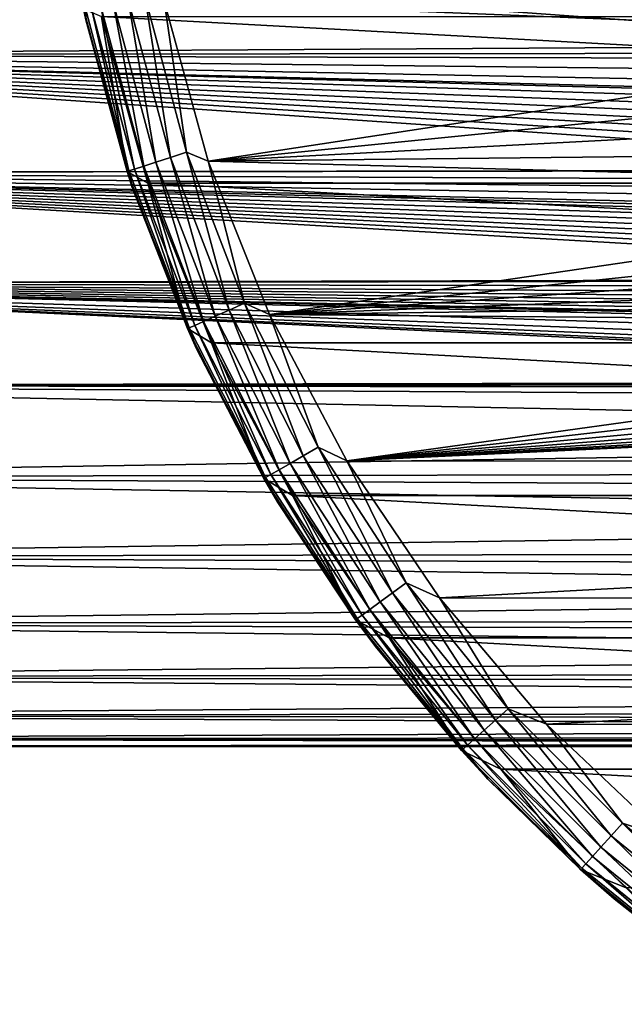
# Model space of a CAD drawing. Header units: metres. Extents: x -139 to 105, y -30 to 40.
# Tile 16 of 153: x -106 to -94, y -25 to -6. Entities that reach past the tile are written whole.
import ezdxf

# ---------------------------------------------------------------- set-up
doc = ezdxf.new("R2010")
doc.units = ezdxf.units.M
doc.layers.add('solid_150_SW0003', color=7, linetype='CONTINUOUS')

msp = doc.modelspace()

# ---------------------------------------------------------------- linework, layer by layer
at = {"layer": 'solid_150_SW0003'}
for points in [[(-104.300606, -6.440084, 22.137949), (-104.824638, -3.238975, 22.137949), (-104.34446, -6.2372, 3.937949)], [(-104.30764, -6.229532, 22.471731), (-104.824638, -3.238975, 22.137949), (-104.300606, -6.440084, 22.137949)], [(-117.000031, -4.786312, 95.481598), (-40, -7.004117, 94.796219), (-40, -4.725437, 95.496498)], [(-117.000031, -4.786312, 95.481598), (-117.000031, -7.092096, 94.763084), (-40, -7.004117, 94.796219)], [(-117.000031, -4.786312, 56.643936), (-87.801201, -6.67635, 57.210018), (-87.659866, -6.919851, 57.298027)], [(-117.000031, -7.092096, 57.362446), (-117.000031, -4.786312, 56.643936), (-87.659866, -6.919851, 57.298027)], [(-117.000031, -4.786312, 56.643936), (-87.929962, -6.436311, 57.126724), (-87.801201, -6.67635, 57.210018)], [(-103.512627, -6.060545, 23.489986), (-103.791229, -6.119765, 23.311325), (-102.99382, -9.095744, 23.311325)], [(-102.722931, -9.007726, 23.489986), (-103.202087, -5.994539, 23.600716), (-103.512627, -6.060545, 23.489986)], [(-102.722931, -9.007726, 23.489986), (-103.512627, -6.060545, 23.489986), (-102.99382, -9.095744, 23.311325)], [(-102.840805, -6.090719, 23.637949), (-103.202087, -5.994539, 23.600716), (-102.420998, -8.909621, 23.600716)], [(-102.722931, -9.007726, 23.489986), (-102.420998, -8.909621, 23.600716), (-103.202087, -5.994539, 23.600716)], [(-102.840805, -6.090719, 23.637949), (-86.691742, -6.748047, 23.637949), (-87.108177, -5.970055, 23.637949)], [(-104.34446, -6.2372, 3.937949), (-104.006081, -6.381353, 3.637949), (-103.531647, -9.270657, 3.937949)], [(-104.300606, -6.440084, 22.137949), (-104.34446, -6.2372, 3.937949), (-103.531647, -9.270657, 3.937949)], [(-104.198982, -6.206436, 22.789078), (-104.30764, -6.229532, 22.471731), (-103.495926, -9.258888, 22.471731)], [(-103.495926, -9.258888, 22.471731), (-104.30764, -6.229532, 22.471731), (-104.300606, -6.440084, 22.137949)], [(-104.023918, -6.169224, 23.073709), (-104.198982, -6.206436, 22.789078), (-103.390282, -9.224562, 22.789078)], [(-103.390282, -9.224562, 22.789078), (-104.198982, -6.206436, 22.789078), (-103.495926, -9.258888, 22.471731)], [(-103.791229, -6.119765, 23.311325), (-104.023918, -6.169224, 23.073709), (-103.220062, -9.169253, 23.073709)], [(-103.220062, -9.169253, 23.073709), (-104.023918, -6.169224, 23.073709), (-103.390282, -9.224562, 22.789078)], [(-102.99382, -9.095744, 23.311325), (-103.791229, -6.119765, 23.311325), (-103.220062, -9.169253, 23.073709)], [(-102.015839, -9.07477, 23.637949), (-86.691742, -6.748047, 23.637949), (-102.840805, -6.090719, 23.637949)], [(-102.015839, -9.07477, 23.637949), (-102.840805, -6.090719, 23.637949), (-102.420998, -8.909621, 23.600716)], [(-46.855904, -9.485468, 3.637949), (-103.144096, -9.485468, 3.637949), (-104.006081, -6.381353, 3.637949)], [(-103.531647, -9.270657, 3.937949), (-104.006081, -6.381353, 3.637949), (-103.144096, -9.485468, 3.637949)], [(-45.993919, -6.381353, 3.637949), (-46.855904, -9.485468, 3.637949), (-104.006081, -6.381353, 3.637949)], [(-103.434021, -9.565904, 22.137949), (-104.300606, -6.440084, 22.137949), (-103.531647, -9.270657, 3.937949)], [(-103.495926, -9.258888, 22.471731), (-104.300606, -6.440084, 22.137949), (-103.434021, -9.565904, 22.137949)], [(-102.015839, -9.07477, 23.637949), (-86.223427, -7.501052, 23.637949), (-86.691742, -6.748047, 23.637949)], [(-117.000031, -7.092096, 57.362446), (-87.659866, -6.919851, 57.298027), (-87.505745, -7.166747, 57.39093)], [(-117.000031, -7.092096, 94.763084), (-40, -9.18329, 93.829788), (-40, -7.004117, 94.796219)], [(-117.000031, -7.092096, 94.763084), (-117.000031, -9.294461, 93.771881), (-40, -9.18329, 93.829788)], [(-117.000031, -7.092096, 57.362446), (-85.947746, -9.04092, 58.222881), (-85.735825, -9.239657, 58.324997)], [(-117.000031, -9.294461, 58.353649), (-117.000031, -7.092096, 57.362446), (-85.735825, -9.239657, 58.324997)], [(-117.000031, -7.092096, 57.362446), (-86.148849, -8.842257, 58.123585), (-85.947746, -9.04092, 58.222881)], [(-117.000031, -7.092096, 57.362446), (-86.339897, -8.644155, 58.02729), (-86.148849, -8.842257, 58.123585)], [(-117.000031, -7.092096, 57.362446), (-86.521698, -8.447114, 57.93417), (-86.339897, -8.644155, 58.02729)], [(-117.000031, -7.092096, 57.362446), (-86.69368, -8.250938, 57.844044), (-86.521698, -8.447114, 57.93417)], [(-117.000031, -7.092096, 57.362446), (-86.856384, -8.055866, 57.756954), (-86.69368, -8.250938, 57.844044)], [(-117.000031, -7.092096, 57.362446), (-87.010742, -7.862332, 57.673), (-86.856384, -8.055866, 57.756954)], [(-117.000031, -7.092096, 57.362446), (-87.156555, -7.670397, 57.592121), (-87.010742, -7.862332, 57.673)], [(-117.000031, -7.092096, 57.362446), (-87.337875, -7.416969, 57.488903), (-87.156555, -7.670397, 57.592121)], [(-117.000031, -7.092096, 57.362446), (-87.505745, -7.166747, 57.39093), (-87.337875, -7.416969, 57.488903)], [(-102.015839, -9.07477, 23.637949), (-85.709229, -8.219518, 23.637949), (-86.223427, -7.501052, 23.637949)], [(-102.015839, -9.07477, 23.637949), (-85.151192, -8.899096, 23.637949), (-85.709229, -8.219518, 23.637949)], [(-101.629494, -11.856215, 23.489986), (-102.420998, -8.909621, 23.600716), (-102.722931, -9.007726, 23.489986)], [(-102.015839, -9.07477, 23.637949), (-102.420998, -8.909621, 23.600716), (-101.33947, -11.727088, 23.600716)], [(-101.629494, -11.856215, 23.489986), (-101.33947, -11.727088, 23.600716), (-102.420998, -8.909621, 23.600716)], [(-102.015839, -9.07477, 23.637949), (-84.54538, -9.545377, 23.637949), (-85.151192, -8.899096, 23.637949)], [(-117.000031, -9.294461, 93.771881), (-40, -11.231997, 92.610939), (-40, -9.18329, 93.829788)], [(-103.220062, -9.169253, 23.073709), (-103.390282, -9.224562, 22.789078), (-102.270523, -12.141621, 22.789078)], [(-102.99382, -9.095744, 23.311325), (-103.220062, -9.169253, 23.073709), (-102.107018, -12.068823, 23.073709)], [(-102.107018, -12.068823, 23.073709), (-103.220062, -9.169253, 23.073709), (-102.270523, -12.141621, 22.789078)], [(-102.722931, -9.007726, 23.489986), (-102.99382, -9.095744, 23.311325), (-101.889702, -11.972067, 23.311325)], [(-101.889702, -11.972067, 23.311325), (-102.99382, -9.095744, 23.311325), (-102.107018, -12.068823, 23.073709)], [(-101.629494, -11.856215, 23.489986), (-102.722931, -9.007726, 23.489986), (-101.889702, -11.972067, 23.311325)], [(-100.877823, -11.939811, 23.637949), (-84.54538, -9.545377, 23.637949), (-102.015839, -9.07477, 23.637949)], [(-100.877823, -11.939811, 23.637949), (-102.015839, -9.07477, 23.637949), (-101.33947, -11.727088, 23.600716)], [(-117.000031, -9.294461, 58.353649), (-85.735825, -9.239657, 58.324997), (-85.513725, -9.438727, 58.430119)], [(-117.000031, -9.294461, 93.771881), (-117.000031, -11.361292, 92.522438), (-40, -11.231997, 92.610939)], [(-117.000031, -9.294461, 58.353649), (-83.101593, -11.121716, 59.440273), (-82.825333, -11.271796, 59.541676)], [(-117.000031, -11.361292, 59.603092), (-117.000031, -9.294461, 58.353649), (-82.825333, -11.271796, 59.541676)], [(-117.000031, -9.294461, 58.353649), (-83.368469, -10.970258, 59.339931), (-83.101593, -11.121716, 59.440273)], [(-117.000031, -9.294461, 58.353649), (-83.625397, -10.816854, 59.240295), (-83.368469, -10.970258, 59.339931)], [(-117.000031, -9.294461, 58.353649), (-83.8731, -10.662022, 59.141743), (-83.625397, -10.816854, 59.240295)], [(-117.000031, -9.294461, 58.353649), (-84.112328, -10.506326, 59.044632), (-83.8731, -10.662022, 59.141743)], [(-117.000031, -9.294461, 58.353649), (-84.3433, -10.349992, 58.949104), (-84.112328, -10.506326, 59.044632)], [(-117.000031, -9.294461, 58.353649), (-84.565346, -10.192584, 58.854889), (-84.3433, -10.349992, 58.949104)], [(-117.000031, -9.294461, 58.353649), (-84.779106, -10.034435, 58.762192), (-84.565346, -10.192584, 58.854889)], [(-117.000031, -9.294461, 58.353649), (-85.035744, -9.836297, 58.648777), (-84.779106, -10.034435, 58.762192)], [(-117.000031, -9.294461, 58.353649), (-85.280754, -9.637792, 58.538132), (-85.035744, -9.836297, 58.648777)], [(-117.000031, -9.294461, 58.353649), (-85.513725, -9.438727, 58.430119), (-85.280754, -9.637792, 58.538132)], [(-103.531647, -9.270657, 3.937949), (-103.144096, -9.485468, 3.637949), (-102.406296, -12.202254, 3.937949)], [(-103.434021, -9.565904, 22.137949), (-103.531647, -9.270657, 3.937949), (-102.406296, -12.202254, 3.937949)], [(-103.390282, -9.224562, 22.789078), (-103.495926, -9.258888, 22.471731), (-102.372009, -12.186803, 22.471731)], [(-102.372009, -12.186803, 22.471731), (-103.495926, -9.258888, 22.471731), (-103.434021, -9.565904, 22.137949)], [(-102.270523, -12.141621, 22.789078), (-103.390282, -9.224562, 22.789078), (-102.372009, -12.186803, 22.471731)], [(-48.044449, -12.46792, 3.637949), (-101.955551, -12.46792, 3.637949), (-103.144096, -9.485468, 3.637949)], [(-102.406296, -12.202254, 3.937949), (-103.144096, -9.485468, 3.637949), (-101.955551, -12.46792, 3.637949)], [(-46.855904, -9.485468, 3.637949), (-48.044449, -12.46792, 3.637949), (-103.144096, -9.485468, 3.637949)], [(-100.877823, -11.939811, 23.637949), (-83.899094, -10.151193, 23.637949), (-84.54538, -9.545377, 23.637949)], [(-102.235023, -12.57989, 22.137949), (-103.434021, -9.565904, 22.137949), (-102.406296, -12.202254, 3.937949)], [(-102.372009, -12.186803, 22.471731), (-103.434021, -9.565904, 22.137949), (-102.235023, -12.57989, 22.137949)], [(-100.877823, -11.939811, 23.637949), (-83.219521, -10.709226, 23.637949), (-83.899094, -10.151193, 23.637949)], [(-100.877823, -11.939811, 23.637949), (-82.501053, -11.223425, 23.637949), (-83.219521, -10.709226, 23.637949)], [(-117.000031, -11.361292, 92.522438), (-40, -13.121131, 91.15699), (-40, -11.231997, 92.610939)], [(-117.000031, -11.361292, 59.603092), (-82.825333, -11.271796, 59.541676), (-82.539635, -11.420341, 59.644009)], [(-117.000031, -11.361292, 92.522438), (-117.000031, -13.262449, 91.032974), (-40, -13.121131, 91.15699)], [(-117.000031, -11.361292, 59.603092), (-77.293015, -13.129788, 60.97607), (-76.520782, -13.231033, 61.064781)], [(-117.000031, -13.262449, 61.092556), (-117.000031, -11.361292, 59.603092), (-76.520782, -13.231033, 61.064781)], [(-117.000031, -11.361292, 59.603092), (-78.091568, -12.981942, 60.848663), (-77.293015, -13.129788, 60.97607)], [(-117.000031, -11.361292, 59.603092), (-78.91053, -12.787589, 60.684948), (-78.091568, -12.981942, 60.848663)], [(-117.000031, -11.361292, 59.603092), (-79.74791, -12.545732, 60.487003), (-78.91053, -12.787589, 60.684948)], [(-117.000031, -11.361292, 59.603092), (-80.603722, -12.254698, 60.257004), (-79.74791, -12.545732, 60.487003)], [(-117.000031, -11.361292, 59.603092), (-80.895401, -12.144627, 60.172272), (-80.603722, -12.254698, 60.257004)], [(-117.000031, -11.361292, 59.603092), (-81.179771, -12.03275, 60.087387), (-80.895401, -12.144627, 60.172272)], [(-117.000031, -11.361292, 59.603092), (-81.456825, -11.919055, 60.002384), (-81.179771, -12.03275, 60.087387)], [(-117.000031, -11.361292, 59.603092), (-81.726563, -11.803527, 59.917286), (-81.456825, -11.919055, 60.002384)], [(-117.000031, -11.361292, 59.603092), (-81.988983, -11.68615, 59.832127), (-81.726563, -11.803527, 59.917286)], [(-117.000031, -11.361292, 59.603092), (-82.243782, -11.566582, 59.7467), (-81.988983, -11.68615, 59.832127)], [(-117.000031, -11.361292, 59.603092), (-82.539635, -11.420341, 59.644009), (-82.243782, -11.566582, 59.7467)], [(-100.877823, -11.939811, 23.637949), (-81.748047, -11.691742, 23.637949), (-82.501053, -11.223425, 23.637949)], [(-100.244308, -14.574806, 23.489986), (-101.33947, -11.727088, 23.600716), (-101.629494, -11.856215, 23.489986)], [(-100.877823, -11.939811, 23.637949), (-101.33947, -11.727088, 23.600716), (-99.969368, -14.41607, 23.600716)], [(-100.244308, -14.574806, 23.489986), (-99.969368, -14.41607, 23.600716), (-101.33947, -11.727088, 23.600716)], [(-100.877823, -11.939811, 23.637949), (-80.970055, -12.108175, 23.637949), (-81.748047, -11.691742, 23.637949)], [(-101.629494, -11.856215, 23.489986), (-101.889702, -11.972067, 23.311325), (-100.490974, -14.717222, 23.311325)], [(-100.244308, -14.574806, 23.489986), (-101.629494, -11.856215, 23.489986), (-100.490974, -14.717222, 23.311325)], [(-99.43383, -14.670929, 23.637949), (-80.970055, -12.108175, 23.637949), (-100.877823, -11.939811, 23.637949)], [(-99.43383, -14.670929, 23.637949), (-100.877823, -11.939811, 23.637949), (-99.969368, -14.41607, 23.600716)], [(-102.107018, -12.068823, 23.073709), (-102.270523, -12.141621, 22.789078), (-100.85199, -14.925653, 22.789078)], [(-101.889702, -11.972067, 23.311325), (-102.107018, -12.068823, 23.073709), (-100.696991, -14.836164, 23.073709)], [(-100.696991, -14.836164, 23.073709), (-102.107018, -12.068823, 23.073709), (-100.85199, -14.925653, 22.789078)], [(-100.490974, -14.717222, 23.311325), (-101.889702, -11.972067, 23.311325), (-100.696991, -14.836164, 23.073709)], [(-99.43383, -14.670929, 23.637949), (-80.168266, -12.471044, 23.637949), (-80.970055, -12.108175, 23.637949)], [(-102.406296, -12.202254, 3.937949), (-101.955551, -12.46792, 3.637949), (-100.980759, -15, 3.937949)], [(-102.235023, -12.57989, 22.137949), (-102.406296, -12.202254, 3.937949), (-100.980759, -15, 3.937949)], [(-102.270523, -12.141621, 22.789078), (-102.372009, -12.186803, 22.471731), (-100.948189, -14.981196, 22.471731)], [(-100.948189, -14.981196, 22.471731), (-102.372009, -12.186803, 22.471731), (-102.235023, -12.57989, 22.137949)], [(-100.85199, -14.925653, 22.789078), (-102.270523, -12.141621, 22.789078), (-100.948189, -14.981196, 22.471731)], [(-49.55196, -15.312876, 3.637949), (-100.448036, -15.312876, 3.637949), (-101.955551, -12.46792, 3.637949)], [(-100.980759, -15, 3.937949), (-101.955551, -12.46792, 3.637949), (-100.448036, -15.312876, 3.637949)], [(-48.044449, -12.46792, 3.637949), (-49.55196, -15.312876, 3.637949), (-101.955551, -12.46792, 3.637949)], [(-99.43383, -14.670929, 23.637949), (-79.338676, -12.782981, 23.637949), (-80.168266, -12.471044, 23.637949)], [(-100.717621, -15.446808, 22.137949), (-102.235023, -12.57989, 22.137949), (-100.980759, -15, 3.937949)], [(-100.948189, -14.981196, 22.471731), (-102.235023, -12.57989, 22.137949), (-100.717621, -15.446808, 22.137949)], [(-99.43383, -14.670929, 23.637949), (-78.491714, -13.040371, 23.637949), (-79.338676, -12.782981, 23.637949)], [(-99.43383, -14.670929, 23.637949), (-77.635735, -13.240045, 23.637949), (-78.491714, -13.040371, 23.637949)], [(-117.000031, -13.262449, 91.032974), (-40, -14.823853, 89.488602), (-40, -13.121131, 91.15699)], [(-117.000031, -13.262449, 61.092556), (-76.520782, -13.231033, 61.064781), (-75.761711, -13.289144, 61.116245)], [(-117.000031, -13.262449, 61.092556), (-75.000008, -13.307758, 61.132816), (-40, -13.724977, 61.515438)], [(-117.000031, -14.970211, 62.800316), (-117.000031, -13.262449, 61.092556), (-40, -13.724977, 61.515438)], [(-117.000031, -13.262449, 91.032974), (-117.000031, -14.970211, 89.325218), (-40, -14.823853, 89.488602)], [(-117.000031, -13.262449, 61.092556), (-75.761711, -13.289144, 61.116245), (-75.000008, -13.307758, 61.132816)], [(-99.43383, -14.670929, 23.637949), (-76.763031, -13.383622, 23.637949), (-77.635735, -13.240045, 23.637949)], [(-99.43383, -14.670929, 23.637949), (-75.880714, -13.470695, 23.637949), (-76.763031, -13.383622, 23.637949)], [(-99.43383, -14.670929, 23.637949), (-74.119286, -13.470695, 23.637949), (-75, -13.5, 23.637949)], [(-50.581829, -14.696926, 23.637949), (-74.119286, -13.470695, 23.637949), (-99.43383, -14.670929, 23.637949)], [(-99.43383, -14.670929, 23.637949), (-75, -13.5, 23.637949), (-75.880714, -13.470695, 23.637949)], [(-117.000031, -14.970211, 62.800316), (-40, -13.724977, 61.515438), (-40, -15.358339, 63.251785)], [(-98.582535, -17.133713, 23.489986), (-99.969368, -14.41607, 23.600716), (-100.244308, -14.574806, 23.489986)], [(-99.43383, -14.670929, 23.637949), (-99.969368, -14.41607, 23.600716), (-98.325691, -16.947107, 23.600716)], [(-98.582535, -17.133713, 23.489986), (-98.325691, -16.947107, 23.600716), (-99.969368, -14.41607, 23.600716)], [(-100.244308, -14.574806, 23.489986), (-100.490974, -14.717222, 23.311325), (-98.812965, -17.301132, 23.311325)], [(-98.582535, -17.133713, 23.489986), (-100.244308, -14.574806, 23.489986), (-98.812965, -17.301132, 23.311325)], [(-97.703743, -17.226213, 23.637949), (-99.43383, -14.670929, 23.637949), (-98.325691, -16.947107, 23.600716)], [(-50.581829, -14.696926, 23.637949), (-99.43383, -14.670929, 23.637949), (-97.703743, -17.226213, 23.637949)], [(-117.000031, -14.970211, 89.325218), (-40, -16.315973, 87.629478), (-40, -14.823853, 89.488602)], [(-100.696991, -14.836164, 23.073709), (-100.85199, -14.925653, 22.789078), (-99.150215, -17.546158, 22.789078)], [(-100.490974, -14.717222, 23.311325), (-100.696991, -14.836164, 23.073709), (-99.005417, -17.440956, 23.073709)], [(-99.005417, -17.440956, 23.073709), (-100.696991, -14.836164, 23.073709), (-99.150215, -17.546158, 22.789078)], [(-98.812965, -17.301132, 23.311325), (-100.490974, -14.717222, 23.311325), (-99.005417, -17.440956, 23.073709)], [(-50.581829, -14.696926, 23.637949), (-97.703743, -17.226213, 23.637949), (-52.314423, -17.250267, 23.637949)], [(-117.000031, -16.459673, 64.701477), (-117.000031, -14.970211, 62.800316), (-40, -15.358339, 63.251785)], [(-117.000031, -14.970211, 89.325218), (-117.000031, -16.459673, 87.424057), (-40, -16.315973, 87.629478)], [(-100.980759, -15, 3.937949), (-100.448036, -15.312876, 3.637949), (-99.270607, -17.633421, 3.937949)], [(-100.717621, -15.446808, 22.137949), (-100.980759, -15, 3.937949), (-99.270607, -17.633421, 3.937949)], [(-100.85199, -14.925653, 22.789078), (-100.948189, -14.981196, 22.471731), (-99.240082, -17.611452, 22.471731)], [(-99.240082, -17.611452, 22.471731), (-100.948189, -14.981196, 22.471731), (-100.717621, -15.446808, 22.137949)], [(-99.150215, -17.546158, 22.789078), (-100.85199, -14.925653, 22.789078), (-99.240082, -17.611452, 22.471731)], [(-117.000031, -16.459673, 64.701477), (-40, -15.358339, 63.251785), (-40, -16.773506, 65.170143)], [(-51.356461, -17.972895, 3.637949), (-98.643539, -17.972895, 3.637949), (-100.448036, -15.312876, 3.637949)], [(-99.270607, -17.633421, 3.937949), (-100.448036, -15.312876, 3.637949), (-98.643539, -17.972895, 3.637949)], [(-49.55196, -15.312876, 3.637949), (-51.356461, -17.972895, 3.637949), (-100.448036, -15.312876, 3.637949)], [(-98.899567, -18.133141, 22.137949), (-100.717621, -15.446808, 22.137949), (-99.270607, -17.633421, 3.937949)], [(-99.240082, -17.611452, 22.471731), (-100.717621, -15.446808, 22.137949), (-98.899567, -18.133141, 22.137949)], [(-117.000031, -16.459673, 87.424057), (-40, -17.576294, 85.606018), (-40, -16.315973, 87.629478)], [(-117.000031, -17.709116, 66.768303), (-117.000031, -16.459673, 64.701477), (-40, -16.773506, 65.170143)], [(-117.000031, -16.459673, 87.424057), (-117.000031, -17.709116, 85.357224), (-40, -17.576294, 85.606018)], [(-117.000031, -17.709116, 66.768303), (-40, -16.773506, 65.170143), (-40, -17.950373, 67.243248)], [(-96.662384, -19.504898, 23.489986), (-98.325691, -16.947107, 23.600716), (-98.582535, -17.133713, 23.489986)], [(-97.703743, -17.226213, 23.637949), (-98.325691, -16.947107, 23.600716), (-96.426453, -19.292467, 23.600716)], [(-96.662384, -19.504898, 23.489986), (-96.426453, -19.292467, 23.600716), (-98.325691, -16.947107, 23.600716)], [(-98.582535, -17.133713, 23.489986), (-98.812965, -17.301132, 23.311325), (-96.874054, -19.695488, 23.311325)], [(-96.662384, -19.504898, 23.489986), (-98.582535, -17.133713, 23.489986), (-96.874054, -19.695488, 23.311325)], [(-95.709221, -19.579901, 23.637949), (-97.703743, -17.226213, 23.637949), (-96.426453, -19.292467, 23.600716)], [(-52.314423, -17.250267, 23.637949), (-97.703743, -17.226213, 23.637949), (-95.709221, -19.579901, 23.637949)], [(-52.314423, -17.250267, 23.637949), (-95.709221, -19.579901, 23.637949), (-54.3111, -19.601355, 23.637949)], [(-99.005417, -17.440956, 23.073709), (-99.150215, -17.546158, 22.789078), (-97.183846, -19.974422, 22.789078)], [(-98.812965, -17.301132, 23.311325), (-99.005417, -17.440956, 23.073709), (-97.050835, -19.854662, 23.073709)], [(-97.050835, -19.854662, 23.073709), (-99.005417, -17.440956, 23.073709), (-97.183846, -19.974422, 22.789078)], [(-96.874054, -19.695488, 23.311325), (-98.812965, -17.301132, 23.311325), (-97.050835, -19.854662, 23.073709)], [(-117.000031, -17.709116, 85.357224), (-40, -18.586908, 83.446983), (-40, -17.576294, 85.606018)], [(-99.270607, -17.633421, 3.937949), (-98.643539, -17.972895, 3.637949), (-97.294449, -20.073803, 3.937949)], [(-98.899567, -18.133141, 22.137949), (-99.270607, -17.633421, 3.937949), (-97.294449, -20.073803, 3.937949)], [(-99.150215, -17.546158, 22.789078), (-99.240082, -17.611452, 22.471731), (-97.266396, -20.048754, 22.471731)], [(-97.266396, -20.048754, 22.471731), (-99.240082, -17.611452, 22.471731), (-98.899567, -18.133141, 22.137949)], [(-97.183846, -19.974422, 22.789078), (-99.150215, -17.546158, 22.789078), (-97.266396, -20.048754, 22.471731)], [(-117.000031, -18.700319, 68.970673), (-117.000031, -17.709116, 66.768303), (-40, -17.950373, 67.243248)], [(-117.000031, -17.709116, 85.357224), (-117.000031, -18.700319, 83.154861), (-40, -18.586908, 83.446983)], [(-117.000031, -18.700319, 68.970673), (-40, -17.950373, 67.243248), (-40, -18.872219, 69.44165)], [(-53.436005, -20.422474, 3.637949), (-96.563995, -20.422474, 3.637949), (-98.643539, -17.972895, 3.637949)], [(-97.294449, -20.073803, 3.937949), (-98.643539, -17.972895, 3.637949), (-96.563995, -20.422474, 3.637949)], [(-51.356461, -17.972895, 3.637949), (-53.436005, -20.422474, 3.637949), (-98.643539, -17.972895, 3.637949)], [(-96.802101, -20.607481, 22.137949), (-98.899567, -18.133141, 22.137949), (-97.294449, -20.073803, 3.937949)], [(-97.266396, -20.048754, 22.471731), (-98.899567, -18.133141, 22.137949), (-96.802101, -20.607481, 22.137949)], [(-117.000031, -18.700319, 83.154861), (-40, -19.333458, 81.183037), (-40, -18.586908, 83.446983)], [(-117.000031, -19.418831, 71.276451), (-117.000031, -18.700319, 68.970673), (-40, -18.872219, 69.44165)], [(-117.000031, -18.700319, 83.154861), (-117.000031, -19.418831, 80.849075), (-40, -19.333458, 81.183037)], [(-117.000031, -19.418831, 71.276451), (-40, -18.872219, 69.44165), (-40, -19.525948, 71.734123)], [(-117.000031, -19.418831, 80.849075), (-40, -19.80534, 78.846352), (-40, -19.333458, 81.183037)], [(-117.000031, -19.854172, 73.652031), (-117.000031, -19.418831, 71.276451), (-40, -19.525948, 71.734123)], [(-117.000031, -19.418831, 80.849075), (-117.000031, -19.854172, 78.473495), (-40, -19.80534, 78.846352)], [(-94.504898, -21.662384, 23.489986), (-96.426453, -19.292467, 23.600716), (-96.662384, -19.504898, 23.489986)], [(-95.709221, -19.579901, 23.637949), (-96.426453, -19.292467, 23.600716), (-94.292465, -21.426456, 23.600716)], [(-94.504898, -21.662384, 23.489986), (-94.292465, -21.426456, 23.600716), (-96.426453, -19.292467, 23.600716)], [(-117.000031, -19.854172, 73.652031), (-40, -19.525948, 71.734123), (-40, -19.902271, 74.088089)], [(-96.662384, -19.504898, 23.489986), (-96.874054, -19.695488, 23.311325), (-94.695488, -21.874056, 23.311325)], [(-94.504898, -21.662384, 23.489986), (-96.662384, -19.504898, 23.489986), (-94.695488, -21.874056, 23.311325)], [(-93.466103, -21.70763, 23.637949), (-95.709221, -19.579901, 23.637949), (-94.292465, -21.426456, 23.600716)], [(-54.3111, -19.601355, 23.637949), (-95.709221, -19.579901, 23.637949), (-93.466103, -21.70763, 23.637949)], [(-117.000031, -19.854172, 78.473495), (-40, -19.995846, 76.470116), (-40, -19.80534, 78.846352)], [(-96.874054, -19.695488, 23.311325), (-97.050835, -19.854662, 23.073709), (-94.85466, -22.050837, 23.073709)], [(-94.695488, -21.874056, 23.311325), (-96.874054, -19.695488, 23.311325), (-94.85466, -22.050837, 23.073709)], [(-117.000031, -19.999994, 76.062767), (-117.000031, -19.854172, 73.652031), (-40, -19.902271, 74.088089)], [(-117.000031, -19.854172, 78.473495), (-117.000031, -19.999994, 76.062767), (-40, -19.995846, 76.470116)], [(-117.000031, -19.999994, 76.062767), (-40, -19.902271, 74.088089), (-40, -19.995846, 76.470116)], [(-97.183846, -19.974422, 22.789078), (-97.266396, -20.048754, 22.471731), (-95.048752, -22.266396, 22.471731)], [(-97.050835, -19.854662, 23.073709), (-97.183846, -19.974422, 22.789078), (-94.974426, -22.183844, 22.789078)], [(-94.974426, -22.183844, 22.789078), (-97.183846, -19.974422, 22.789078), (-95.048752, -22.266396, 22.471731)], [(-94.85466, -22.050837, 23.073709), (-97.050835, -19.854662, 23.073709), (-94.974426, -22.183844, 22.789078)], [(-97.294449, -20.073803, 3.937949), (-96.563995, -20.422474, 3.637949), (-95.073807, -22.294449, 3.937949)], [(-96.802101, -20.607481, 22.137949), (-97.294449, -20.073803, 3.937949), (-95.073807, -22.294449, 3.937949)], [(-95.048752, -22.266396, 22.471731), (-97.266396, -20.048754, 22.471731), (-96.802101, -20.607481, 22.137949)], [(-55.774498, -22.637026, 3.637949), (-94.225502, -22.637026, 3.637949), (-96.563995, -20.422474, 3.637949)], [(-95.073807, -22.294449, 3.937949), (-96.563995, -20.422474, 3.637949), (-94.225502, -22.637026, 3.637949)], [(-53.436005, -20.422474, 3.637949), (-55.774498, -22.637026, 3.637949), (-96.563995, -20.422474, 3.637949)], [(-94.44976, -22.840904, 22.137949), (-96.802101, -20.607481, 22.137949), (-95.073807, -22.294449, 3.937949)], [(-95.048752, -22.266396, 22.471731), (-96.802101, -20.607481, 22.137949), (-94.44976, -22.840904, 22.137949)], [(-92.133713, -23.582531, 23.489986), (-94.292465, -21.426456, 23.600716), (-94.504898, -21.662384, 23.489986)], [(-93.466103, -21.70763, 23.637949), (-94.292465, -21.426456, 23.600716), (-91.947105, -23.325691, 23.600716)], [(-92.133713, -23.582531, 23.489986), (-91.947105, -23.325691, 23.600716), (-94.292465, -21.426456, 23.600716)], [(-94.504898, -21.662384, 23.489986), (-94.695488, -21.874056, 23.311325), (-92.301132, -23.812965, 23.311325)], [(-92.133713, -23.582531, 23.489986), (-94.504898, -21.662384, 23.489986), (-92.301132, -23.812965, 23.311325)], [(-94.695488, -21.874056, 23.311325), (-94.85466, -22.050837, 23.073709), (-92.440956, -24.005417, 23.073709)], [(-92.301132, -23.812965, 23.311325), (-94.695488, -21.874056, 23.311325), (-92.440956, -24.005417, 23.073709)], [(-94.974426, -22.183844, 22.789078), (-95.048752, -22.266396, 22.471731), (-92.61145, -24.240084, 22.471731)], [(-94.85466, -22.050837, 23.073709), (-94.974426, -22.183844, 22.789078), (-92.546158, -24.150215, 22.789078)], [(-92.546158, -24.150215, 22.789078), (-94.974426, -22.183844, 22.789078), (-92.61145, -24.240084, 22.471731)], [(-92.440956, -24.005417, 23.073709), (-94.85466, -22.050837, 23.073709), (-92.546158, -24.150215, 22.789078)], [(-95.073807, -22.294449, 3.937949), (-94.225502, -22.637026, 3.637949), (-92.633423, -24.270609, 3.937949)], [(-94.44976, -22.840904, 22.137949), (-95.073807, -22.294449, 3.937949), (-92.633423, -24.270609, 3.937949)], [(-92.61145, -24.240084, 22.471731), (-95.048752, -22.266396, 22.471731), (-94.44976, -22.840904, 22.137949)], [(-91.870026, -24.807301, 22.137949), (-94.44976, -22.840904, 22.137949), (-92.633423, -24.270609, 3.937949)], [(-92.61145, -24.240084, 22.471731), (-94.44976, -22.840904, 22.137949), (-91.870026, -24.807301, 22.137949)]]:
    msp.add_3dface(points, dxfattribs=at)

doc.saveas('drawing.dxf')
